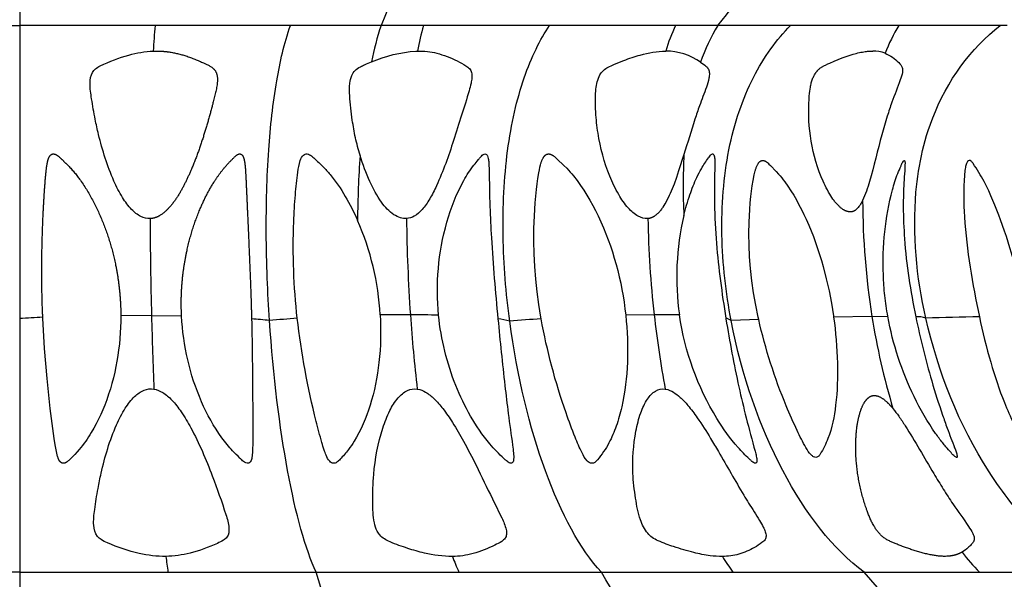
# Model space of a CAD drawing. Header units: millimetres. Extents: x 1250 to 1725, y 0 to 1655.
# Tile 39 of 256: x 1488 to 1539, y 193 to 222. Entities that reach past the tile are written whole.
import ezdxf

# ---------------------------------------------------------------- set-up
doc = ezdxf.new("R2010")
doc.units = ezdxf.units.MM
doc.header["$MEASUREMENT"] = 0
doc.layers.add('Crea2D$visibili$tangenti', color=7, linetype='Continuous', true_color=0x000000)

msp = doc.modelspace()

# ---------------------------------------------------------------- linework, layer by layer
at = {"layer": 'Crea2D$visibili$tangenti'}
for p, q in [((1487.599, 245.533), (1487.599, 222.101)), ((1468.843, 222.101), (1487.599, 222.101)), ((1506.355, 222.101), (1487.599, 222.101)), ((1487.599, 222.101), (1487.599, 206.882)), ((1523.833, 222.101), (1506.355, 222.101)), ((1538.841, 222.101), (1523.833, 222.101)), ((1505.263, 215.348), (1505.264, 215.362)), ((1505.129, 211.996), (1505.132, 211.982)), ((1494.441, 207.029), (1492.847, 207.032)), ((1496, 207.007), (1494.441, 207.029)), ((1520.523, 207.077), (1519.049, 207.058)), ((1531.828, 206.994), (1529.835, 206.96)), ((1531.828, 206.994), (1532.647, 206.998)), ((1487.599, 206.882), (1487.599, 193.716)), ((1524.243, 206.893), (1524.249, 206.861)), ((1525.948, 206.838), (1524.518, 206.777)), ((1508.231, 203.219), (1508.248, 203.216)), ((1521.103, 203.221), (1521.131, 203.217)), ((1487.599, 193.716), (1479.904, 193.716)), ((1487.599, 193.716), (1495.294, 193.716)), ((1487.599, 193.716), (1487.599, 166.728)), ((1495.294, 193.716), (1502.99, 193.716)), ((1502.99, 193.716), (1510.389, 193.716)), ((1510.389, 193.716), (1517.789, 193.716)), ((1517.789, 193.716), (1524.608, 193.716)), ((1524.608, 193.716), (1531.428, 193.716)), ((1531.428, 193.716), (1537.405, 193.716)), ((1537.405, 193.716), (1543.111, 193.716))]:
    msp.add_line(p, q, dxfattribs=at)
for points in [[(1534.626, 206.907, -0.076886), (1534.109, 213.453, -0.036181), (1534.453, 215.605), (1534.518, 215.866), (1534.588, 216.125), (1534.664, 216.383), (1534.745, 216.64), (1534.859, 216.974), (1534.982, 217.304), (1535.119, 217.643), (1535.266, 217.978), (1535.438, 218.338), (1535.622, 218.692), (1535.811, 219.028), (1536.012, 219.358), (1536.223, 219.68), (1536.333, 219.838), (1536.446, 219.995), (1536.669, 220.287), (1536.901, 220.572), (1537.143, 220.849), (1537.394, 221.117), (1537.655, 221.377), (1537.923, 221.628), (1538.201, 221.869), (1538.486, 222.101)], [(1505.859, 220.215, -0.082187), (1508.153, 220.771), (1508.242, 220.774)], [(1531.34, 213.013, -0.098098), (1531.007, 212.539), (1530.996, 212.53), (1530.986, 212.522), (1530.975, 212.514), (1530.964, 212.506), (1530.953, 212.498), (1530.942, 212.491), (1530.93, 212.484), (1530.919, 212.477), (1530.907, 212.47), (1530.895, 212.464), (1530.883, 212.458), (1530.87, 212.452), (1530.858, 212.447), (1530.845, 212.442), (1530.839, 212.44), (1530.833, 212.438), (1530.826, 212.436), (1530.82, 212.434), (1530.813, 212.432), (1530.807, 212.431), (1530.801, 212.429), (1530.794, 212.428), (1530.781, 212.426), (1530.768, 212.424), (1530.755, 212.422), (1530.742, 212.421), (1530.728, 212.42), (1530.715, 212.42), (1530.702, 212.42), (1530.689, 212.421), (1530.675, 212.421), (1530.662, 212.423), (1530.649, 212.424), (1530.635, 212.426), (1530.622, 212.428), (1530.609, 212.43), (1530.592, 212.433), (1530.574, 212.437), (1530.557, 212.442), (1530.54, 212.446), (1530.523, 212.452), (1530.507, 212.457), (1530.49, 212.463), (1530.474, 212.47), (1530.457, 212.477), (1530.441, 212.484), (1530.425, 212.491), (1530.409, 212.499), (1530.394, 212.507), (1530.378, 212.516), (1530.363, 212.525), (1530.347, 212.534), (1530.317, 212.553), (1530.288, 212.573), (1530.258, 212.594), (1530.23, 212.616), (1530.202, 212.639), (1530.174, 212.662), (1530.147, 212.686), (1530.121, 212.71), (1530.085, 212.745), (1530.05, 212.781), (1530.016, 212.817), (1529.982, 212.854), (1529.95, 212.892), (1529.918, 212.93), (1529.887, 212.969), (1529.857, 213.009), (1529.799, 213.089), (1529.743, 213.171), (1529.689, 213.255), (1529.637, 213.34), (1529.573, 213.449), (1529.512, 213.56), (1529.453, 213.673), (1529.397, 213.786), (1529.342, 213.901), (1529.29, 214.016), (1529.191, 214.25), (1529.093, 214.507), (1529.003, 214.767), (1528.921, 215.03), (1528.848, 215.295), (1528.782, 215.562), (1528.724, 215.831), (1528.674, 216.101), (1528.632, 216.373), (1528.598, 216.634), (1528.572, 216.896), (1528.553, 217.158), (1528.544, 217.421), (1528.543, 217.723), (1528.551, 218.024), (1528.563, 218.301), (1528.572, 218.439), (1528.584, 218.578), (1528.597, 218.687), (1528.612, 218.796), (1528.63, 218.904), (1528.641, 218.958), (1528.652, 219.011), (1528.665, 219.064), (1528.679, 219.117), (1528.694, 219.17), (1528.71, 219.222), (1528.727, 219.274), (1528.746, 219.325), (1528.766, 219.376), (1528.788, 219.426), (1528.807, 219.467), (1528.827, 219.508), (1528.849, 219.547), (1528.871, 219.586), (1528.883, 219.606), (1528.895, 219.625), (1528.907, 219.643), (1528.92, 219.662), (1528.933, 219.68), (1528.947, 219.698), (1528.961, 219.716), (1528.975, 219.733), (1528.987, 219.746), (1528.999, 219.759), (1529.011, 219.772), (1529.023, 219.785), (1529.036, 219.798), (1529.048, 219.81), (1529.074, 219.834), (1529.101, 219.857), (1529.129, 219.879), (1529.157, 219.9), (1529.186, 219.92), (1529.214, 219.939), (1529.243, 219.956), (1529.272, 219.973), (1529.301, 219.989), (1529.359, 220.02), (1529.419, 220.05), (1529.529, 220.103), (1529.639, 220.154), (1529.863, 220.251), (1530.067, 220.336), (1530.272, 220.416), (1530.48, 220.492), (1530.689, 220.562), (1530.849, 220.611), (1531.011, 220.655), (1531.092, 220.675), (1531.174, 220.693), (1531.256, 220.71), (1531.338, 220.725), (1531.404, 220.736), (1531.47, 220.746), (1531.536, 220.755), (1531.602, 220.762), (1531.668, 220.767), (1531.735, 220.771), (1531.801, 220.773), (1531.868, 220.774)]]:
    msp.add_lwpolyline(points, format="xyb", dxfattribs=at)
for points in [[(1514.66, 206.867), (1514.646, 206.948), (1514.54, 207.605), (1514.453, 208.264), (1514.383, 208.926), (1514.331, 209.589), (1514.299, 210.243), (1514.284, 210.899), (1514.288, 211.554), (1514.31, 212.209), (1514.354, 212.896), (1514.418, 213.582), (1514.452, 213.873), (1514.492, 214.164), (1514.54, 214.453), (1514.568, 214.597), (1514.598, 214.741), (1514.629, 214.873), (1514.647, 214.938), (1514.656, 214.97), (1514.667, 215.002), (1514.678, 215.034), (1514.689, 215.066), (1514.702, 215.097), (1514.715, 215.128), (1514.729, 215.158), (1514.744, 215.189), (1514.76, 215.218), (1514.769, 215.233), (1514.777, 215.247), (1514.79, 215.267), (1514.797, 215.277), (1514.803, 215.287), (1514.81, 215.296), (1514.817, 215.306), (1514.824, 215.315), (1514.832, 215.324), (1514.84, 215.332), (1514.848, 215.341), (1514.856, 215.349), (1514.864, 215.357), (1514.868, 215.361), (1514.873, 215.365), (1514.877, 215.368), (1514.882, 215.372), (1514.886, 215.376), (1514.891, 215.379), (1514.896, 215.382), (1514.901, 215.386), (1514.909, 215.391), (1514.917, 215.395), (1514.925, 215.4), (1514.934, 215.404), (1514.942, 215.408), (1514.951, 215.412), (1514.96, 215.415), (1514.969, 215.418), (1514.978, 215.421), (1514.987, 215.424), (1514.996, 215.426), (1515.001, 215.427), (1515.006, 215.428), (1515.01, 215.428), (1515.015, 215.429), (1515.02, 215.43), (1515.024, 215.43), (1515.029, 215.431), (1515.034, 215.431), (1515.038, 215.431), (1515.043, 215.431), (1515.049, 215.432), (1515.054, 215.432), (1515.059, 215.431), (1515.065, 215.431), (1515.07, 215.431), (1515.076, 215.43), (1515.081, 215.43), (1515.087, 215.429), (1515.092, 215.428), (1515.097, 215.427), (1515.103, 215.426), (1515.108, 215.425), (1515.119, 215.423), (1515.129, 215.42), (1515.14, 215.417), (1515.15, 215.413), (1515.161, 215.41), (1515.171, 215.406), (1515.181, 215.401), (1515.191, 215.397), (1515.201, 215.392), (1515.211, 215.387), (1515.225, 215.38), (1515.239, 215.372), (1515.253, 215.364), (1515.267, 215.355), (1515.28, 215.347), (1515.293, 215.338), (1515.306, 215.328), (1515.319, 215.319), (1515.344, 215.299), (1515.368, 215.279), (1515.416, 215.237), (1515.492, 215.168), (1515.84, 214.834), (1515.986, 214.691), (1516.079, 214.593), (1516.168, 214.493), (1516.255, 214.39), (1516.34, 214.286), (1516.526, 214.044), (1516.704, 213.797), (1516.874, 213.544), (1517.036, 213.286), (1517.19, 213.023), (1517.338, 212.757), (1517.479, 212.486), (1517.614, 212.213), (1517.756, 211.908), (1517.89, 211.6), (1518.017, 211.289), (1518.138, 210.976), (1518.251, 210.659), (1518.357, 210.341), (1518.457, 210.02), (1518.549, 209.697), (1518.635, 209.372), (1518.714, 209.045), (1518.786, 208.717), (1518.852, 208.387), (1518.911, 208.056), (1518.963, 207.724), (1519.009, 207.392), (1519.049, 207.058)], [(1522.069, 215.402), (1521.795, 214.548), (1521.679, 214.207), (1521.556, 213.869), (1521.461, 213.625), (1521.359, 213.383), (1521.305, 213.264), (1521.248, 213.146), (1521.189, 213.029), (1521.127, 212.914), (1521.08, 212.832), (1521.032, 212.751), (1520.981, 212.671), (1520.954, 212.632), (1520.927, 212.594), (1520.899, 212.556), (1520.871, 212.519), (1520.841, 212.482), (1520.811, 212.447), (1520.779, 212.412), (1520.747, 212.377), (1520.714, 212.344), (1520.679, 212.312), (1520.654, 212.29), (1520.629, 212.268), (1520.603, 212.247), (1520.576, 212.227), (1520.549, 212.207), (1520.522, 212.189), (1520.507, 212.18), (1520.493, 212.172), (1520.479, 212.163), (1520.464, 212.155), (1520.45, 212.147), (1520.435, 212.14), (1520.42, 212.133), (1520.405, 212.126), (1520.39, 212.12), (1520.374, 212.114), (1520.359, 212.108), (1520.343, 212.103), (1520.327, 212.098), (1520.311, 212.093), (1520.295, 212.089), (1520.279, 212.085), (1520.263, 212.082), (1520.246, 212.079), (1520.229, 212.077), (1520.213, 212.075), (1520.199, 212.073)], [(1525.948, 206.838), (1525.923, 206.948), (1525.795, 207.578), (1525.686, 208.212), (1525.596, 208.849), (1525.526, 209.489), (1525.48, 210.087), (1525.452, 210.687), (1525.443, 211.287), (1525.452, 211.887), (1525.466, 212.22), (1525.486, 212.552), (1525.511, 212.885), (1525.543, 213.216), (1525.576, 213.499), (1525.614, 213.78), (1525.66, 214.06), (1525.713, 214.339), (1525.746, 214.485), (1525.765, 214.557), (1525.775, 214.593), (1525.786, 214.628), (1525.797, 214.663), (1525.809, 214.698), (1525.822, 214.733), (1525.836, 214.767), (1525.851, 214.801), (1525.866, 214.835), (1525.883, 214.868), (1525.901, 214.901), (1525.913, 214.921), (1525.925, 214.941), (1525.932, 214.951), (1525.939, 214.961), (1525.945, 214.97), (1525.953, 214.98), (1525.96, 214.989), (1525.968, 214.998), (1525.975, 215.006), (1525.979, 215.01), (1525.984, 215.015), (1525.988, 215.019), (1525.992, 215.023), (1525.996, 215.027), (1526.001, 215.03), (1526.005, 215.034), (1526.01, 215.038), (1526.014, 215.041), (1526.019, 215.045), (1526.027, 215.05), (1526.034, 215.055), (1526.042, 215.059), (1526.051, 215.064), (1526.059, 215.068), (1526.067, 215.072), (1526.072, 215.074), (1526.076, 215.075), (1526.08, 215.077), (1526.085, 215.078), (1526.089, 215.08), (1526.093, 215.081), (1526.098, 215.083), (1526.102, 215.084), (1526.107, 215.085), (1526.111, 215.086), (1526.116, 215.087), (1526.12, 215.088), (1526.125, 215.089), (1526.129, 215.09), (1526.134, 215.09), (1526.138, 215.091), (1526.143, 215.091), (1526.147, 215.092), (1526.152, 215.092), (1526.156, 215.092), (1526.161, 215.092), (1526.166, 215.092), (1526.171, 215.092), (1526.176, 215.091), (1526.181, 215.091), (1526.186, 215.091), (1526.191, 215.09), (1526.195, 215.089), (1526.2, 215.088), (1526.205, 215.088), (1526.21, 215.087), (1526.215, 215.085), (1526.22, 215.084), (1526.224, 215.083), (1526.234, 215.08), (1526.243, 215.077), (1526.253, 215.074), (1526.262, 215.07), (1526.271, 215.066), (1526.28, 215.062), (1526.289, 215.057), (1526.298, 215.053), (1526.307, 215.048), (1526.319, 215.041), (1526.331, 215.034), (1526.343, 215.026), (1526.355, 215.018), (1526.366, 215.01), (1526.377, 215.001), (1526.388, 214.993), (1526.399, 214.984), (1526.421, 214.965), (1526.441, 214.947), (1526.482, 214.908), (1526.559, 214.83), (1526.85, 214.525), (1526.98, 214.386), (1527.064, 214.288), (1527.146, 214.189), (1527.224, 214.087), (1527.301, 213.983), (1527.463, 213.754), (1527.617, 213.52), (1527.764, 213.282), (1527.905, 213.04), (1528.04, 212.794), (1528.168, 212.545), (1528.292, 212.293), (1528.41, 212.039), (1528.542, 211.74), (1528.667, 211.439), (1528.786, 211.135), (1528.9, 210.829), (1529.007, 210.521), (1529.108, 210.21), (1529.204, 209.898), (1529.294, 209.584), (1529.458, 208.952), (1529.6, 208.315), (1529.723, 207.673), (1529.826, 207.029), (1529.835, 206.96)], [(1492.847, 207.032), (1492.844, 206.736), (1492.836, 206.44), (1492.82, 206.144), (1492.799, 205.849), (1492.77, 205.554), (1492.735, 205.26), (1492.694, 204.967), (1492.646, 204.674), (1492.591, 204.383), (1492.53, 204.092), (1492.461, 203.803), (1492.386, 203.516), (1492.304, 203.231), (1492.214, 202.948), (1492.117, 202.668), (1492.013, 202.389), (1491.914, 202.142), (1491.808, 201.898), (1491.695, 201.657), (1491.576, 201.419), (1491.449, 201.185), (1491.315, 200.956), (1491.245, 200.843), (1491.174, 200.731), (1491.1, 200.621), (1491.024, 200.512), (1490.944, 200.402), (1490.863, 200.295), (1490.779, 200.189), (1490.692, 200.085), (1490.575, 199.952), (1490.454, 199.822), (1490.207, 199.569), (1490.165, 199.528), (1490.144, 199.508), (1490.122, 199.488), (1490.1, 199.469), (1490.088, 199.46), (1490.077, 199.451), (1490.065, 199.442), (1490.053, 199.433), (1490.04, 199.425), (1490.028, 199.417), (1490.018, 199.411), (1490.009, 199.406), (1489.999, 199.401), (1489.99, 199.396), (1489.98, 199.391), (1489.97, 199.387), (1489.96, 199.383), (1489.95, 199.379), (1489.945, 199.377), (1489.94, 199.375), (1489.935, 199.374), (1489.93, 199.372), (1489.925, 199.371), (1489.92, 199.37), (1489.915, 199.369), (1489.91, 199.368), (1489.905, 199.367), (1489.899, 199.366), (1489.894, 199.365), (1489.889, 199.365), (1489.884, 199.364), (1489.879, 199.364), (1489.874, 199.364), (1489.869, 199.364), (1489.863, 199.364), (1489.858, 199.364), (1489.852, 199.365), (1489.847, 199.365), (1489.842, 199.366), (1489.836, 199.367), (1489.831, 199.368), (1489.825, 199.369), (1489.82, 199.371), (1489.815, 199.372), (1489.81, 199.374), (1489.804, 199.376), (1489.799, 199.378), (1489.794, 199.38), (1489.789, 199.382), (1489.784, 199.384), (1489.779, 199.387), (1489.774, 199.389), (1489.769, 199.392), (1489.764, 199.394), (1489.759, 199.397), (1489.754, 199.4), (1489.75, 199.403), (1489.745, 199.406), (1489.74, 199.41), (1489.736, 199.413), (1489.731, 199.416), (1489.727, 199.42), (1489.723, 199.423), (1489.718, 199.427), (1489.714, 199.431), (1489.71, 199.435), (1489.705, 199.44), (1489.699, 199.445), (1489.694, 199.451), (1489.689, 199.457), (1489.684, 199.463), (1489.679, 199.469), (1489.674, 199.475), (1489.67, 199.481), (1489.665, 199.487), (1489.661, 199.493), (1489.657, 199.5), (1489.653, 199.506), (1489.645, 199.52), (1489.638, 199.533), (1489.63, 199.547), (1489.624, 199.561), (1489.617, 199.576), (1489.611, 199.59), (1489.6, 199.619), (1489.589, 199.649), (1489.576, 199.69), (1489.563, 199.73), (1489.551, 199.771), (1489.54, 199.812), (1489.52, 199.894), (1489.503, 199.976), (1489.47, 200.146), (1489.441, 200.317), (1489.39, 200.66), (1489.188, 202.213), (1489.022, 203.77), (1488.891, 205.33), (1488.799, 206.893), (1488.797, 206.948)]]:
    msp.add_lwpolyline(points, dxfattribs=at)
for centre, radius, start, end in [((1535.396, 218.486), 40.933, 174.9333, 176.8008), ((1519.025, 217.763), 13.392, 161.0978, 169.4486), ((1521.727, 218.282), 13.713, 163.8272, 169.5308), ((1530.262, 218.022), 9.546, 154.702, 163.2439), ((1531.382, 217.379), 8.905, 147.9725, 161.573), ((1541.341, 217.175), 9.498, 148.755, 158.483), ((1521.105, 217.602), 3.172, 54.787, 89.6997), ((1531.891, 219.08), 1.694, 68.7407, 90.8071), ((1561.243, 211.431), 56.117, 175.9975, 179.4238), ((1553.004, 213.784), 30.977, 177.0062, 182.8692), ((1571.041, 213.196), 39.7, 180.2644, 188.988), ((1758.04, 213.511), 263.679, 180.31294, 181.40883), ((1593.221, 212.992), 85.552, 180.61544, 183.96462), ((1572.95, 212.99), 52.759, 180.9955, 186.4353), ((1535.597, 209.046), 13.902, 166.7452, 188.1861), ((1492.156, 206.283), 14.172, 3.1678, 23.7092), ((1627.049, 218.26), 115.196, 183.57562, 185.67695), ((1490.67, 162.23), 44.757, 92.3981, 93.9335), ((1739.824, 213.122), 245.459, 181.42248, 182.31283), ((1507.66, 119.976), 87.101, 89.85956, 90.89038), ((1507.709, 134.849), 72.228, 88.70932, 89.86915), ((1589.376, 212.687), 81.695, 183.93808, 186.65542), ((1520.735, 149.055), 58.022, 88.91117, 90.20904), ((1571.591, 212.792), 51.387, 186.3863, 190.735), ((1567.838, 212.67), 36.455, 188.9577, 196.6787), ((1534.183, 205.528), 1.448, 72.1668, 93.2686), ((1541.241, -8.661), 215.669, 91.0207, 91.75752), ((1498.255, 186.461), 20.446, 83.517, 86.1371), ((1505.262, 158.195), 48.808, 93.8277, 95.5243), ((1511.956, 202.987), 3.906, 74.0816, 83.1963), ((1519.663, 130.567), 76.464, 93.75184, 94.9791), ((1524.207, 206.425), 0.47, 48.5241, 85.6296), ((1545.844, 202.033), 11.849, 217.9468, 224.5829), ((1526.652, 198.405), 31.706, 187.0252, 188.5045), ((1522.132, 199.018), 12.884, 200.3963, 204.2979), ((1533.413, 200.182), 10.924, 211.1702, 216.2942)]:
    msp.add_arc(centre, radius, start, end, dxfattribs=at)
for points in [[(1512.45, 245.533), (1510.741, 236.63), (1508.81, 228.008), (1506.355, 222.101)], [(1523.833, 222.101), (1528.575, 228.008), (1532.306, 236.63), (1535.607, 245.533)], [(1513.027, 206.743), (1512.836, 208.181), (1512.591, 211.176), (1512.807, 215.706), (1513.698, 219.572), (1514.606, 221.372), (1515.094, 222.101)], [(1524.518, 206.777), (1524.244, 208.219), (1523.899, 211.223), (1524.241, 215.752), (1525.562, 219.594), (1526.889, 221.377), (1527.601, 222.101)], [(1517.789, 193.716), (1516.683, 194.881), (1514.711, 198.584), (1513.413, 203.861), (1513.027, 206.743)], [(1510.574, 166.728), (1509.224, 170.73), (1506.711, 179.951), (1504.269, 189.443), (1502.99, 193.716)], [(1532.666, 166.728), (1530.018, 170.73), (1525.088, 179.951), (1520.298, 189.443), (1517.789, 193.716)], [(1553.027, 166.728), (1549.182, 170.73), (1542.025, 179.951), (1535.07, 189.443), (1531.428, 193.716)]]:
    msp.add_open_spline(points, degree=3, dxfattribs=at)
for points, knots in [([(1500.563, 206.777), (1500.515, 207.51), (1500.434, 209.03), (1500.368, 211.986), (1500.455, 215.415), (1500.84, 219.025), (1501.326, 221.169), (1501.646, 222.101)], [0, 0, 0, 0, 2.20455, 4.566657, 8.867671, 12.490971, 15.445747, 15.445747, 15.445747, 15.445747]), ([(1494.365, 212.071), (1494.2, 212.066), (1493.835, 212.166), (1493.348, 212.569), (1492.883, 213.207), (1492.241, 214.492), (1491.812, 215.876), (1491.493, 217.318), (1491.342, 218.205), (1491.218, 219.02), (1491.29, 219.575), (1491.531, 219.875), (1492.163, 220.2), (1493.156, 220.573), (1494.099, 220.759), (1494.526, 220.771)], [0, 0, 0, 0, 0.493689, 1.099856, 1.876646, 2.846989, 5.400949, 6.205066, 7.281808, 8.094064, 8.682573, 8.914158, 9.212343, 10.808497, 12.085733, 12.085733, 12.085733, 12.085733]), ([(1508.242, 220.774), (1508.414, 220.775), (1508.75, 220.764), (1509.455, 220.633), (1510.122, 220.368), (1510.678, 220.068), (1510.95, 219.879), (1511.067, 219.645), (1511.068, 219.379), (1511.022, 219.06), (1510.841, 218.414), (1510.516, 217.429), (1510.012, 215.766), (1509.49, 214.298), (1508.91, 213.111), (1508.526, 212.568), (1508.12, 212.197), (1507.815, 212.081), (1507.674, 212.073)], [0, 0, 0, 0, 0.51517, 1.006458, 2.146409, 2.654931, 2.900839, 3.133979, 3.408309, 3.689622, 4.101791, 5.416925, 6.804771, 9.313194, 10.084304, 10.763797, 11.29761, 11.719806, 11.719806, 11.719806, 11.719806]), ([(1520.199, 212.073), (1520.02, 212.059), (1519.629, 212.183), (1519.115, 212.65), (1518.631, 213.365), (1518.023, 214.649), (1517.635, 216.1), (1517.489, 217.479), (1517.476, 218.245), (1517.491, 218.9), (1517.607, 219.408), (1517.877, 219.786), (1518.143, 219.951), (1518.502, 220.113), (1519.054, 220.332), (1519.937, 220.633), (1520.675, 220.771), (1521.122, 220.774)], [0, 0, 0, 0, 0.530281, 1.191289, 2.0574, 3.113983, 5.440999, 6.534211, 7.270016, 7.736791, 8.503728, 8.801037, 9.111987, 9.424105, 9.989887, 10.887418, 12.225247, 12.225247, 12.225247, 12.225247]), ([(1532.506, 220.659), (1532.639, 220.607), (1532.904, 220.463), (1533.193, 220.215), (1533.416, 219.948), (1533.413, 219.614), (1533.211, 219.011), (1532.902, 218.268), (1532.592, 217.314), (1532.197, 215.944), (1531.855, 214.461), (1531.495, 213.329), (1531.34, 213.013)], [0, 0, 0, 0, 0.438765, 0.870368, 1.173455, 1.432444, 1.839916, 3.080738, 3.844587, 4.848873, 7.355668, 8.408386, 8.408386, 8.408386, 8.408386]), ([(1505.264, 215.362), (1505.176, 215.664), (1505.009, 216.266), (1504.836, 217.299), (1504.724, 218.243), (1504.698, 219.022), (1504.799, 219.478), (1504.985, 219.789), (1505.249, 219.952), (1505.54, 220.087), (1505.74, 220.167), (1505.859, 220.215)], [0, 0, 0, 0, 0.944017, 1.871583, 3.140537, 3.794374, 4.205163, 4.524856, 4.864212, 5.109887, 5.500323, 5.500323, 5.500323, 5.500323]), ([(1522.934, 220.194), (1523.031, 220.13), (1523.185, 220.03), (1523.361, 219.836), (1523.401, 219.605), (1523.359, 219.286), (1523.182, 218.718), (1522.902, 218.021), (1522.516, 216.857), (1522.258, 216.012), (1522.069, 215.402)], [0, 0, 0, 0, 0.347382, 0.554512, 0.76339, 1.029847, 1.516933, 2.545252, 3.281777, 5.196459, 5.196459, 5.196459, 5.196459]), ([(1502.004, 206.894), (1501.911, 207.718), (1501.787, 209.388), (1501.79, 211.533), (1501.891, 213.235), (1501.997, 214.3), (1502.113, 214.999), (1502.269, 215.37), (1502.495, 215.458), (1502.639, 215.389), (1502.766, 215.317), (1502.993, 215.097), (1503.331, 214.795), (1504.207, 213.813), (1504.751, 212.836), (1505.129, 211.996)], [0, 0, 0, 0, 2.48567, 5.023788, 6.425255, 7.603756, 8.224723, 8.565675, 8.767132, 8.889288, 9.014019, 9.21299, 9.831863, 10.377485, 13.149074, 13.149074, 13.149074, 13.149074]), ([(1507.674, 212.073), (1507.567, 212.066), (1507.335, 212.099), (1506.849, 212.349), (1506.283, 212.987), (1505.711, 214.045), (1505.408, 214.889), (1505.263, 215.348)], [0, 0, 0, 0, 0.319799, 0.697157, 1.610246, 2.847475, 4.293571, 4.293571, 4.293571, 4.293571]), ([(1509.336, 207.058), (1509.256, 207.862), (1509.251, 209.493), (1509.686, 211.872), (1510.38, 213.669), (1511.038, 214.705), (1511.339, 215.052), (1511.461, 215.212), (1511.544, 215.304), (1511.642, 215.396), (1511.737, 215.442), (1511.829, 215.413), (1511.886, 215.32), (1511.923, 215.176), (1511.95, 214.932), (1511.971, 214.095), (1511.985, 212.792), (1512.047, 211.616), (1512.077, 211.077)], [0, 0, 0, 0, 2.42302, 4.872005, 7.224048, 8.17159, 8.539624, 8.59772, 8.777353, 8.909434, 9.002586, 9.082787, 9.178488, 9.315681, 9.533169, 9.911061, 11.826411, 13.443583, 13.443583, 13.443583, 13.443583]), ([(1522.066, 212.233), (1522.153, 212.598), (1522.348, 213.269), (1522.667, 214.078), (1522.996, 214.715), (1523.258, 215.105), (1523.438, 215.37), (1523.534, 215.435), (1523.612, 215.426), (1523.658, 215.296), (1523.676, 215.1), (1523.668, 214.559), (1523.646, 213.809), (1523.655, 212.455), (1523.771, 210.169), (1524.038, 208.186), (1524.243, 206.893)], [0, 0, 0, 0, 1.123735, 2.095491, 2.60604, 3.270602, 3.503085, 3.567325, 3.606163, 3.721813, 3.941027, 4.213102, 5.334091, 6.200424, 8.270239, 12.197548, 12.197548, 12.197548, 12.197548]), ([(1532.647, 206.998), (1532.585, 207.354), (1532.482, 208.068), (1532.377, 209.533), (1532.442, 211.38), (1532.747, 213.143), (1533.098, 214.274), (1533.3, 214.729), (1533.392, 214.947), (1533.447, 215.046), (1533.484, 215.091), (1533.505, 215.094)], [0, 0, 0, 0, 1.084928, 2.164021, 4.399386, 6.621614, 7.51518, 7.946106, 8.111992, 8.226131, 8.284538, 8.284538, 8.284538, 8.284538]), ([(1533.505, 215.094), (1533.515, 215.093), (1533.527, 215.074), (1533.546, 214.994), (1533.527, 214.506), (1533.462, 213.723), (1533.443, 212.441), (1533.528, 210.212), (1533.826, 208.312), (1534.1, 206.974)], [0, 0, 0, 0, 0.024922, 0.070067, 0.239997, 1.492481, 2.425738, 4.082938, 8.180641, 8.180641, 8.180641, 8.180641]), ([(1536.877, 215.094), (1536.84, 215.093), (1536.769, 215.029), (1536.708, 214.871), (1536.654, 214.626), (1536.566, 213.717), (1536.612, 211.126), (1537.036, 208.686), (1537.399, 206.974)], [0, 0, 0, 0, 0.104748, 0.271734, 0.506097, 0.856563, 3.009173, 8.261203, 8.261203, 8.261203, 8.261203]), ([(1539.871, 206.998), (1539.777, 207.465), (1539.578, 208.363), (1539.163, 210.046), (1538.559, 211.929), (1537.845, 213.695), (1537.256, 214.678), (1536.993, 215.048), (1536.912, 215.094), (1536.877, 215.094)], [0, 0, 0, 0, 1.429751, 2.760482, 5.193373, 7.366621, 8.45851, 8.625151, 8.726605, 8.726605, 8.726605, 8.726605]), ([(1499.632, 206.861), (1499.661, 205.714), (1499.688, 203.644), (1499.693, 201.353), (1499.691, 200.1), (1499.66, 199.697), (1499.612, 199.468), (1499.473, 199.341), (1499.284, 199.4), (1499.149, 199.512), (1498.93, 199.729), (1498.56, 200.086), (1497.81, 201.012), (1496.585, 203.253), (1496.081, 205.481), (1496, 207.007)], [0, 0, 0, 0, 3.442225, 6.20862, 6.875855, 7.196689, 7.424609, 7.56761, 7.714517, 7.96624, 8.105261, 8.633089, 9.512477, 11.668238, 16.255173, 16.255173, 16.255173, 16.255173]), ([(1506.307, 207.066), (1506.354, 206.247), (1506.316, 204.658), (1505.873, 202.429), (1505.248, 200.924), (1504.639, 200.034), (1504.324, 199.677), (1504.086, 199.418), (1503.868, 199.33), (1503.63, 199.483), (1503.508, 199.761), (1503.383, 200.093), (1503.21, 200.678), (1502.612, 202.931), (1502.21, 205.091), (1502.004, 206.894)], [0, 0, 0, 0, 2.464813, 4.744892, 6.797097, 7.313366, 7.977992, 8.217682, 8.378828, 8.624038, 9.001413, 9.277019, 9.693845, 10.826287, 16.271271, 16.271271, 16.271271, 16.271271]), ([(1512.418, 206.865), (1512.528, 205.709), (1512.696, 204.07), (1512.959, 201.882), (1513.119, 200.718), (1513.224, 199.928), (1513.245, 199.627), (1513.216, 199.431), (1513.129, 199.356), (1513, 199.377), (1512.871, 199.476), (1512.642, 199.688), (1512.342, 199.977), (1511.331, 201.119), (1510.051, 203.426), (1509.459, 205.801), (1509.336, 207.058)], [0, 0, 0, 0, 3.485221, 4.939849, 6.61077, 7.009705, 7.333471, 7.517388, 7.586974, 7.656418, 7.885119, 8.074127, 8.5923, 9.13381, 12.638517, 16.422307, 16.422307, 16.422307, 16.422307]), ([(1519.049, 207.058), (1519.137, 206.248), (1519.2, 204.65), (1518.972, 202.71), (1518.584, 201.316), (1518.19, 200.373), (1517.768, 199.762), (1517.465, 199.402), (1517.24, 199.332), (1516.977, 199.529), (1516.71, 200.02), (1516.362, 200.859), (1515.508, 203.137), (1514.962, 205.207), (1514.66, 206.867)], [0, 0, 0, 0, 2.441967, 4.791707, 5.829834, 6.781228, 7.845391, 8.043191, 8.195225, 8.482487, 8.975164, 9.867831, 11.207639, 16.270368, 16.270368, 16.270368, 16.270368]), ([(1524.249, 206.861), (1524.442, 205.679), (1524.767, 203.959), (1525.302, 201.673), (1525.629, 200.481), (1525.829, 199.74), (1525.859, 199.55), (1525.854, 199.427), (1525.829, 199.375), (1525.776, 199.357), (1525.679, 199.395), (1525.573, 199.48), (1525.389, 199.654), (1525.16, 199.884), (1524.546, 200.539), (1522.991, 202.73), (1522.119, 205.17), (1521.837, 207.066)], [0, 0, 0, 0, 3.593112, 5.249647, 7.041719, 7.303447, 7.550186, 7.617076, 7.670982, 7.714948, 7.774069, 7.973602, 8.125438, 8.530178, 8.950163, 10.813608, 16.567018, 16.567018, 16.567018, 16.567018]), ([(1529.835, 206.96), (1529.946, 206.17), (1530.081, 204.64), (1530.009, 202.516), (1529.7, 200.903), (1529.271, 200.043), (1529.053, 199.708), (1528.914, 199.652), (1528.783, 199.697), (1528.589, 199.865), (1528.302, 200.327), (1527.881, 201.184), (1526.922, 203.352), (1526.293, 205.302), (1525.948, 206.838)], [0, 0, 0, 0, 2.398612, 4.590477, 6.376005, 7.284089, 7.453659, 7.575958, 7.696478, 7.859403, 8.335873, 9.319089, 10.725586, 15.445985, 15.445985, 15.445985, 15.445985]), ([(1534.1, 206.974), (1534.332, 205.854), (1534.755, 204.14), (1535.36, 202.229), (1535.77, 201.071), (1536.016, 200.436), (1536.193, 199.959), (1536.239, 199.805), (1536.249, 199.708), (1536.234, 199.664), (1536.177, 199.675), (1536.075, 199.757), (1535.901, 199.948), (1535.694, 200.187), (1535.42, 200.515), (1534.808, 201.343), (1533.606, 203.439), (1532.911, 205.554), (1532.647, 206.998)], [0, 0, 0, 0, 3.43095, 5.293517, 6.012642, 7.113563, 7.336398, 7.540236, 7.594055, 7.62854, 7.667753, 7.743339, 8.025792, 8.437354, 8.695439, 9.30586, 11.524293, 15.925519, 15.925519, 15.925519, 15.925519]), ([(1537.399, 206.974), (1537.568, 206.179), (1537.935, 204.671), (1538.557, 202.822), (1539.159, 201.429), (1539.603, 200.534), (1539.938, 199.958), (1540.154, 199.716), (1540.277, 199.652), (1540.385, 199.712), (1540.471, 200.019), (1540.573, 200.503), (1540.611, 201.24), (1540.57, 202.481), (1540.339, 204.429), (1540.051, 206.085), (1539.871, 206.998)], [0, 0, 0, 0, 2.43911, 4.651735, 5.847866, 6.987417, 7.651153, 7.840039, 7.958374, 8.042562, 8.175205, 8.901265, 9.536957, 10.373675, 12.627052, 15.417187, 15.417187, 15.417187, 15.417187]), ([(1502.99, 193.716), (1502.425, 194.883), (1501.419, 198.592), (1500.758, 203.886), (1500.563, 206.777)], [-5.991449, -5.991449, -5.991449, -5.991449, -5.491449, -4.991449, -4.991449, -4.991449, -4.991449]), ([(1531.428, 193.716), (1529.82, 194.883), (1526.953, 198.593), (1525.072, 203.886), (1524.518, 206.777)], [-6.650907, -6.650907, -6.650907, -6.650907, -6.150907, -5.650907, -5.650907, -5.650907, -5.650907]), ([(1543.111, 193.716), (1542.618, 193.999), (1541.645, 194.658), (1539.792, 196.313), (1536.82, 200.121), (1535.259, 204.09), (1534.626, 206.907)], [0, 0, 0, 0, 1.704451, 3.51691, 7.438322, 16.108328, 16.108328, 16.108328, 16.108328]), ([(1495.184, 194.527), (1494.718, 194.518), (1493.677, 194.652), (1492.571, 195.047), (1491.851, 195.363), (1491.523, 195.64), (1491.395, 196.216), (1491.501, 197.054), (1491.638, 197.96), (1491.942, 199.447), (1492.363, 200.87), (1493.021, 202.182), (1493.496, 202.81), (1494.011, 203.192), (1494.395, 203.248), (1494.565, 203.216)], [0, 0, 0, 0, 1.39689, 3.128375, 3.504707, 3.762144, 4.37499, 5.196103, 6.30577, 7.115286, 9.75829, 10.731239, 11.510067, 12.104193, 12.62416, 12.62416, 12.62416, 12.62416]), ([(1494.565, 203.216), (1494.727, 203.19), (1495.073, 203.042), (1495.547, 202.622), (1496.031, 201.995), (1496.788, 200.702), (1497.544, 198.906), (1498.16, 197.151), (1498.497, 196.088), (1498.441, 195.574), (1498.142, 195.335), (1497.511, 195.046), (1496.528, 194.67), (1495.609, 194.533), (1495.184, 194.527)], [0, 0, 0, 0, 0.491532, 1.108677, 1.886477, 2.862335, 5.594314, 7.724355, 8.438925, 8.942756, 9.182568, 9.536902, 11.040319, 12.313249, 12.313249, 12.313249, 12.313249]), ([(1510.056, 194.528), (1509.564, 194.522), (1508.78, 194.631), (1507.711, 194.945), (1507.018, 195.191), (1506.521, 195.417), (1506.289, 195.614), (1506.108, 195.902), (1505.934, 196.475), (1505.916, 197.469), (1505.947, 199.126), (1506.258, 200.735), (1506.753, 202.055), (1507.173, 202.739), (1507.667, 203.177), (1508.06, 203.248), (1508.231, 203.219)], [0, 0, 0, 0, 1.471563, 2.361089, 3.341542, 3.675164, 3.998162, 4.237363, 4.690897, 5.777756, 7.203418, 9.67095, 10.646012, 11.43461, 12.061757, 12.581353, 12.581353, 12.581353, 12.581353]), ([(1508.248, 203.216), (1508.394, 203.189), (1508.707, 203.058), (1509.148, 202.701), (1509.609, 202.161), (1510.116, 201.422), (1510.68, 200.432), (1511.371, 199.109), (1512.001, 197.764), (1512.557, 196.668), (1512.831, 196.055), (1512.88, 195.678), (1512.802, 195.447), (1512.568, 195.271), (1512.021, 194.984), (1511.183, 194.636), (1510.416, 194.528), (1510.056, 194.528)], [0, 0, 0, 0, 0.445548, 1.004313, 1.692047, 2.568642, 3.690904, 5.108921, 7.04485, 8.144775, 8.798974, 9.054707, 9.265576, 9.506042, 9.908203, 11.128618, 12.210337, 12.210337, 12.210337, 12.210337]), ([(1524.066, 194.528), (1523.853, 194.519), (1523.355, 194.559), (1522.506, 194.727), (1521.751, 194.96), (1521.134, 195.172), (1520.756, 195.321), (1520.423, 195.492), (1520.061, 195.835), (1519.736, 196.531), (1519.541, 197.6), (1519.354, 199.141), (1519.468, 200.644), (1519.782, 201.936), (1520.116, 202.658), (1520.547, 203.152), (1520.929, 203.251), (1521.103, 203.221)], [0, 0, 0, 0, 0.638006, 1.496206, 2.592814, 3.005319, 3.454665, 3.809142, 4.125631, 4.929908, 6.07683, 7.381443, 9.582002, 10.558964, 11.366275, 11.956265, 12.481925, 12.481925, 12.481925, 12.481925]), ([(1521.131, 203.217), (1521.417, 203.153), (1521.823, 202.872), (1522.331, 202.323), (1522.863, 201.607), (1523.371, 200.795), (1524.169, 199.448), (1524.805, 198.321), (1525.526, 197.129), (1525.886, 196.592), (1526.172, 196.092), (1526.296, 195.821), (1526.352, 195.595), (1526.29, 195.38), (1526.055, 195.195), (1525.619, 194.907), (1524.938, 194.606), (1524.354, 194.527), (1524.066, 194.528)], [0, 0, 0, 0, 0.868554, 1.445974, 2.24821, 3.536189, 4.321511, 6.943379, 7.421562, 8.497249, 8.88373, 9.149156, 9.391201, 9.567941, 9.798098, 10.26449, 11.145285, 12.01119, 12.01119, 12.01119, 12.01119]), ([(1532.917, 202.207), (1533.022, 202.077), (1533.243, 201.786), (1533.972, 200.671), (1534.689, 199.379), (1535.522, 198.029), (1536.106, 197.106), (1536.662, 196.368), (1537.035, 195.779), (1537.155, 195.503), (1537.11, 195.284), (1536.964, 195.133), (1536.789, 194.935), (1536.613, 194.814), (1536.5, 194.747)], [0, 0, 0, 0, 0.501276, 1.098186, 3.991715, 4.934751, 5.854878, 7.271878, 7.695149, 7.955295, 8.152218, 8.340109, 8.562551, 8.961499, 8.961499, 8.961499, 8.961499])]:
    msp.add_open_spline(points, degree=3, knots=knots, dxfattribs=at)
for points, weights, knots in [([(1494.526, 220.771), (1494.599, 220.773), (1494.672, 220.774), (1494.744, 220.774), (1495.15, 220.774), (1496.046, 220.631), (1496.981, 220.244), (1497.583, 219.939), (1497.844, 219.668), (1497.889, 219.145), (1497.631, 218.051), (1497.149, 216.283), (1496.501, 214.497), (1495.812, 213.214), (1495.351, 212.6), (1494.879, 212.194), (1494.529, 212.077), (1494.366, 212.071)], [1, 0.999770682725, 0.999770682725, 1, 1, 1, 1, 1, 1, 1, 1, 1, 1, 1, 1, 1, 1, 1], [1.528601, 1.528601, 1.528601, 1.528601, 1.58106, 1.58106, 1.58106, 2.797706, 4.279297, 4.600714, 4.826151, 5.367986, 6.107122, 8.207787, 10.860882, 11.793471, 12.565852, 13.157753, 13.643729, 13.643729, 13.643729, 13.643729]), ([(1488.797, 206.948), (1488.752, 207.956), (1488.724, 210.034), (1488.815, 212.499), (1488.93, 214.164), (1489.006, 214.879), (1489.103, 215.274), (1489.287, 215.459), (1489.518, 215.398), (1489.639, 215.286), (1489.835, 215.108), (1490.01, 214.925), (1490.284, 214.657), (1490.933, 213.877), (1492.211, 211.622), (1492.758, 209.23), (1492.833, 207.586), (1492.841, 207.401), (1492.846, 207.217), (1492.847, 207.032)], [1, 1, 1, 1, 1, 1, 1, 1, 1, 1, 1, 1, 1, 1, 1, 1, 1, 0.999860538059, 0.999860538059, 1], [0, 0, 0, 0, 3.027832, 6.231818, 7.396412, 8.035172, 8.389316, 8.606074, 8.767367, 9.013212, 9.137395, 9.53811, 9.786321, 10.282721, 12.575782, 17.5154, 17.5154, 17.5154, 17.55631, 17.55631, 17.55631, 17.55631]), ([(1496, 207.007), (1495.99, 207.2), (1495.985, 207.393), (1495.983, 207.586), (1495.978, 208.394), (1496.121, 210), (1496.759, 212.275), (1497.538, 213.823), (1498.245, 214.762), (1498.6, 215.124), (1498.866, 215.395), (1499.047, 215.453), (1499.184, 215.35), (1499.24, 215.176), (1499.293, 214.904), (1499.33, 214.389), (1499.408, 212.626), (1499.524, 210.065), (1499.611, 207.8), (1499.632, 206.861)], [1, 0.999846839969, 0.999846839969, 1, 1, 1, 1, 1, 1, 1, 1, 1, 1, 1, 1, 1, 1, 1, 1, 1], [4.796339, 4.796339, 4.796339, 4.796339, 4.839211, 4.839211, 4.839211, 7.263168, 9.654319, 11.898985, 12.431456, 13.1711, 13.420477, 13.56898, 13.70693, 13.879766, 14.116195, 14.538665, 15.426481, 19.411849, 22.228181, 22.228181, 22.228181, 22.228181]), ([(1536.5, 194.747), (1536.419, 194.701), (1536.334, 194.661), (1536.245, 194.63), (1536.097, 194.576), (1535.756, 194.515), (1534.901, 194.56), (1533.951, 194.848), (1533.064, 195.174), (1532.373, 195.489), (1531.912, 196.058), (1531.561, 196.896), (1531.198, 198.06), (1530.989, 199.334), (1530.976, 200.571), (1531.056, 201.432), (1531.23, 202.135), (1531.415, 202.518), (1531.529, 202.656), (1531.569, 202.705), (1531.65, 202.784), (1531.854, 202.902), (1532.176, 202.874), (1532.556, 202.611), (1532.791, 202.362), (1532.917, 202.207)], [1, 0.997309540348, 0.997309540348, 1, 1, 1, 1, 1, 1, 1, 1, 1, 1, 1, 1, 1, 1, 1, 1, 1, 1, 1, 1, 1, 1, 1], [0, 0, 0, 0, 0.28072, 0.28072, 0.28072, 0.754448, 1.312621, 2.835542, 3.707919, 4.161844, 5.0871, 5.835885, 6.894333, 8.733953, 9.697607, 10.596067, 11.325792, 11.861151, 11.861151, 11.861151, 12.046037, 12.212141, 12.537988, 12.97518, 13.570719, 13.570719, 13.570719, 13.570719])]:
    msp.add_rational_spline(points, weights, degree=3, knots=knots, dxfattribs=at)

doc.saveas('drawing.dxf')
